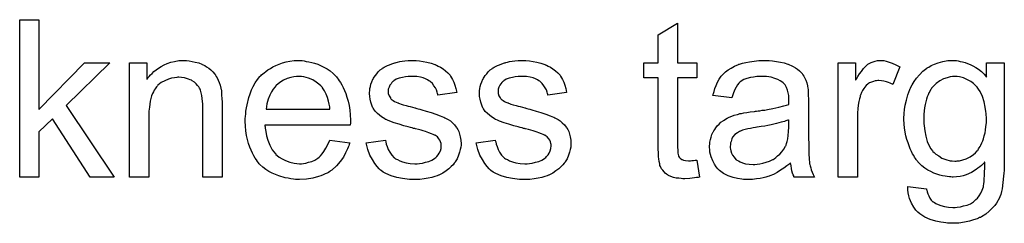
# Model space of a CAD drawing. Extents: x -1.6 to 9, y -2.8 to 5.2.
# Tile 194 of 197: x 7.535 to 8.037, y 3.584 to 3.688. Entities that reach past the tile are written whole.
import ezdxf

# ---------------------------------------------------------------- set-up
doc = ezdxf.new("R2010")
doc.units = 0
doc.layers.add('dfn6-15-57-c_document', color=1, linetype='CONTINUOUS')

msp = doc.modelspace()

# ---------------------------------------------------------------- linework, layer by layer
at = {"layer": 'dfn6-15-57-c_document', "color": 1}
for points in [[(7.545193, 3.642336), (7.568449, 3.666055), (7.581292, 3.666055), (7.558962, 3.644419), (7.58349, 3.607974), (7.571342, 3.607974), (7.55202, 3.637593), (7.545193, 3.630998), (7.545193, 3.607974), (7.535359, 3.607974), (7.535359, 3.688038), (7.545193, 3.688038), (7.545193, 3.642336)], [(7.870426, 3.666055), (7.880376, 3.666055), (7.880376, 3.658419), (7.870426, 3.658419), (7.870426, 3.624287), (7.870426, 3.624056), (7.870426, 3.623593), (7.870426, 3.622899), (7.870542, 3.622089), (7.870657, 3.620238), (7.870773, 3.619428), (7.870889, 3.618849), (7.871005, 3.618618), (7.871352, 3.618155), (7.871814, 3.617577), (7.872624, 3.616998), (7.872856, 3.616883), (7.873434, 3.616651), (7.874475, 3.61642), (7.87598, 3.616304), (7.877137, 3.616304), (7.877715, 3.61642), (7.878525, 3.61642), (7.879451, 3.616535), (7.880376, 3.616651), (7.881649, 3.607974), (7.881417, 3.607974), (7.880955, 3.607858), (7.880145, 3.607742), (7.879104, 3.607627), (7.877947, 3.607395), (7.876674, 3.60728), (7.874128, 3.607164), (7.873203, 3.607164), (7.872277, 3.60728), (7.87112, 3.607395), (7.869732, 3.607511), (7.868343, 3.607858), (7.867071, 3.608205), (7.865798, 3.608784), (7.865682, 3.608899), (7.865335, 3.609131), (7.864872, 3.609478), (7.864178, 3.610056), (7.8636, 3.610635), (7.862905, 3.611445), (7.862211, 3.612255), (7.861748, 3.613296), (7.861748, 3.613412), (7.861517, 3.613874), (7.861401, 3.614684), (7.86117, 3.615841), (7.860939, 3.617345), (7.860823, 3.618271), (7.860823, 3.619312), (7.860707, 3.620585), (7.860592, 3.621858), (7.860592, 3.623246), (7.860592, 3.624866), (7.860592, 3.658419), (7.853302, 3.658419), (7.853302, 3.666055), (7.860592, 3.666055), (7.860592, 3.680402), (7.870426, 3.686303), (7.870426, 3.666055)], [(7.620398, 3.667212), (7.621671, 3.667096), (7.623175, 3.666865), (7.624795, 3.666518), (7.62653, 3.666055), (7.62815, 3.665361), (7.628382, 3.665245), (7.628844, 3.665014), (7.629654, 3.664667), (7.63058, 3.664088), (7.631737, 3.663394), (7.632778, 3.662468), (7.633819, 3.661543), (7.634745, 3.660386), (7.634861, 3.66027), (7.635092, 3.659807), (7.635439, 3.659229), (7.636018, 3.658419), (7.636481, 3.657262), (7.636943, 3.656105), (7.637522, 3.654716), (7.637869, 3.653212), (7.637869, 3.653097), (7.637985, 3.652634), (7.6381, 3.65194), (7.638216, 3.651014), (7.638216, 3.649626), (7.638332, 3.648006), (7.638448, 3.646039), (7.638448, 3.643609), (7.638448, 3.607974), (7.628613, 3.607974), (7.628613, 3.643146), (7.628613, 3.643262), (7.628613, 3.643378), (7.628613, 3.644188), (7.628613, 3.645229), (7.628497, 3.646502), (7.628382, 3.648006), (7.62815, 3.64951), (7.627803, 3.650898), (7.627456, 3.652171), (7.627456, 3.652287), (7.627225, 3.652634), (7.626877, 3.653212), (7.62653, 3.653907), (7.625952, 3.654601), (7.625258, 3.655411), (7.624332, 3.65622), (7.623291, 3.656915), (7.623175, 3.65703), (7.622828, 3.657262), (7.622134, 3.657493), (7.621324, 3.65784), (7.620398, 3.658187), (7.619241, 3.658535), (7.617853, 3.65865), (7.616465, 3.658766), (7.615886, 3.658766), (7.615423, 3.65865), (7.614266, 3.658535), (7.612762, 3.658303), (7.611142, 3.657725), (7.609291, 3.65703), (7.60744, 3.656105), (7.605704, 3.654716), (7.605473, 3.654485), (7.60501, 3.653907), (7.604663, 3.653444), (7.604316, 3.652865), (7.603853, 3.652171), (7.603506, 3.651361), (7.603043, 3.650436), (7.602581, 3.649278), (7.602233, 3.648006), (7.601886, 3.646617), (7.601655, 3.645113), (7.601423, 3.643494), (7.601192, 3.641527), (7.601192, 3.63956), (7.601192, 3.607974), (7.591358, 3.607974), (7.591358, 3.666055), (7.600151, 3.666055), (7.600151, 3.657725), (7.600266, 3.65784), (7.600498, 3.658187), (7.600845, 3.65865), (7.601308, 3.659229), (7.602002, 3.659923), (7.602812, 3.660733), (7.603738, 3.661658), (7.604895, 3.662584), (7.606051, 3.663394), (7.60744, 3.66432), (7.608944, 3.665129), (7.610564, 3.665824), (7.612415, 3.666402), (7.614266, 3.666865), (7.616349, 3.667212), (7.618547, 3.667328), (7.619473, 3.667328), (7.620398, 3.667212)], [(7.67929, 3.667212), (7.680215, 3.667096), (7.681372, 3.666865), (7.682645, 3.666633), (7.684149, 3.666286), (7.685537, 3.665939), (7.687157, 3.665361), (7.688661, 3.664782), (7.690281, 3.663972), (7.691901, 3.663047), (7.693521, 3.662006), (7.695025, 3.660733), (7.696413, 3.659344), (7.696529, 3.659229), (7.69676, 3.658997), (7.697107, 3.658535), (7.69757, 3.65784), (7.698149, 3.65703), (7.698727, 3.656105), (7.699421, 3.654948), (7.700116, 3.653559), (7.70081, 3.652055), (7.701504, 3.650436), (7.702083, 3.648584), (7.702661, 3.646617), (7.703124, 3.644419), (7.703471, 3.642105), (7.703702, 3.639675), (7.703818, 3.637014), (7.703818, 3.636899), (7.703818, 3.636436), (7.703818, 3.635626), (7.703702, 3.634469), (7.660315, 3.634469), (7.660315, 3.634353), (7.660315, 3.634006), (7.660431, 3.633543), (7.660431, 3.632849), (7.660546, 3.632039), (7.660778, 3.631114), (7.661125, 3.629031), (7.661819, 3.626717), (7.662744, 3.624172), (7.664017, 3.621858), (7.665637, 3.619775), (7.665753, 3.619775), (7.665868, 3.619544), (7.666563, 3.618965), (7.667604, 3.618155), (7.668992, 3.617345), (7.670843, 3.61642), (7.672926, 3.61561), (7.67524, 3.615031), (7.676513, 3.614916), (7.677901, 3.6148), (7.678827, 3.6148), (7.679868, 3.614916), (7.681141, 3.615147), (7.682529, 3.615494), (7.684149, 3.615957), (7.685653, 3.616651), (7.687157, 3.617577), (7.687273, 3.617692), (7.687851, 3.618155), (7.688546, 3.618849), (7.689355, 3.619775), (7.690281, 3.621048), (7.691322, 3.622668), (7.692364, 3.624519), (7.693289, 3.626717), (7.703471, 3.625444), (7.703471, 3.625329), (7.703355, 3.625097), (7.703239, 3.624634), (7.703008, 3.62394), (7.702661, 3.623246), (7.702314, 3.62232), (7.701388, 3.620354), (7.700231, 3.618155), (7.698611, 3.615841), (7.69676, 3.613643), (7.694446, 3.61156), (7.694331, 3.61156), (7.694099, 3.611329), (7.693752, 3.611097), (7.693289, 3.61075), (7.692595, 3.610403), (7.691901, 3.610056), (7.690975, 3.609593), (7.689934, 3.609131), (7.688777, 3.608668), (7.68762, 3.608205), (7.684727, 3.607511), (7.681488, 3.606932), (7.677901, 3.606701), (7.676628, 3.606701), (7.675819, 3.606817), (7.674777, 3.606932), (7.673505, 3.607164), (7.672116, 3.607395), (7.670612, 3.607626), (7.667373, 3.608552), (7.665637, 3.609246), (7.664017, 3.609941), (7.662282, 3.610866), (7.660662, 3.611907), (7.659158, 3.613064), (7.657654, 3.614453), (7.657538, 3.614568), (7.657307, 3.6148), (7.656959, 3.615263), (7.656497, 3.615957), (7.655918, 3.616767), (7.65534, 3.617692), (7.654645, 3.618849), (7.653951, 3.620122), (7.653257, 3.621626), (7.652563, 3.623246), (7.651984, 3.625097), (7.651406, 3.627064), (7.650943, 3.629147), (7.650596, 3.631461), (7.650365, 3.63389), (7.650249, 3.636436), (7.650249, 3.636552), (7.650249, 3.63713), (7.650249, 3.637824), (7.650365, 3.638865), (7.65048, 3.640138), (7.650596, 3.641527), (7.650827, 3.643146), (7.651175, 3.644766), (7.6521, 3.648469), (7.652679, 3.65032), (7.653373, 3.652287), (7.654298, 3.654138), (7.65534, 3.655873), (7.656497, 3.657609), (7.657769, 3.659229), (7.657885, 3.659344), (7.658117, 3.659576), (7.658579, 3.659923), (7.659158, 3.660501), (7.659852, 3.66108), (7.660778, 3.661774), (7.661819, 3.662584), (7.663092, 3.663278), (7.664364, 3.664088), (7.665868, 3.664782), (7.667488, 3.665477), (7.669224, 3.666055), (7.671075, 3.666633), (7.673042, 3.666981), (7.675124, 3.667212), (7.677323, 3.667328), (7.67848, 3.667328), (7.67929, 3.667212)], [(7.737255, 3.667212), (7.738991, 3.667096), (7.740842, 3.666865), (7.742809, 3.666402), (7.744891, 3.665939), (7.746858, 3.665245), (7.746974, 3.665245), (7.74709, 3.665129), (7.747668, 3.664898), (7.748594, 3.664435), (7.749751, 3.663857), (7.751024, 3.663047), (7.752296, 3.662121), (7.753453, 3.66108), (7.754495, 3.659923), (7.75461, 3.659807), (7.754842, 3.659344), (7.755305, 3.658535), (7.755883, 3.657609), (7.756462, 3.656221), (7.75704, 3.654716), (7.757503, 3.652981), (7.757966, 3.651014), (7.748363, 3.649741), (7.748363, 3.649973), (7.748247, 3.650436), (7.748015, 3.651245), (7.747668, 3.652287), (7.74709, 3.653328), (7.746396, 3.654485), (7.745586, 3.655642), (7.744429, 3.656683), (7.744313, 3.656799), (7.74385, 3.65703), (7.743156, 3.657493), (7.742115, 3.657956), (7.740958, 3.658419), (7.739454, 3.658882), (7.737602, 3.659113), (7.735636, 3.659229), (7.734479, 3.659229), (7.733322, 3.659113), (7.731817, 3.658997), (7.730313, 3.65865), (7.728694, 3.658303), (7.727189, 3.657725), (7.725917, 3.656915), (7.725801, 3.656799), (7.725454, 3.656568), (7.724991, 3.656105), (7.724528, 3.655411), (7.72395, 3.654716), (7.723487, 3.653791), (7.72314, 3.652749), (7.723024, 3.651708), (7.723024, 3.651593), (7.723024, 3.651361), (7.72314, 3.651014), (7.72314, 3.650551), (7.723487, 3.649394), (7.724181, 3.648237), (7.724297, 3.648122), (7.724413, 3.648006), (7.724644, 3.647659), (7.725107, 3.647312), (7.72557, 3.646965), (7.726264, 3.646502), (7.727074, 3.646155), (7.727999, 3.645692), (7.728115, 3.645692), (7.728346, 3.645576), (7.728809, 3.64546), (7.729619, 3.645113), (7.730776, 3.644766), (7.73228, 3.644419), (7.733206, 3.644072), (7.734247, 3.643841), (7.735404, 3.643494), (7.736677, 3.643146), (7.736792, 3.643146), (7.73714, 3.643031), (7.737718, 3.642915), (7.738412, 3.642684), (7.739222, 3.642452), (7.740264, 3.642221), (7.742462, 3.641527), (7.744891, 3.640832), (7.747321, 3.640023), (7.74952, 3.639213), (7.750445, 3.638865), (7.751255, 3.638518), (7.751486, 3.638403), (7.751949, 3.638171), (7.752643, 3.637824), (7.753685, 3.637246), (7.754726, 3.636552), (7.755767, 3.635626), (7.756809, 3.634585), (7.757734, 3.633428), (7.75785, 3.633312), (7.758081, 3.632849), (7.758544, 3.632155), (7.759007, 3.631114), (7.759354, 3.629841), (7.759817, 3.628453), (7.760048, 3.626833), (7.760164, 3.624982), (7.760164, 3.62475), (7.760164, 3.624172), (7.760048, 3.623246), (7.759817, 3.621973), (7.75947, 3.620585), (7.758891, 3.619081), (7.758197, 3.617345), (7.757271, 3.615726), (7.757156, 3.615494), (7.756693, 3.615031), (7.756114, 3.614222), (7.755189, 3.613296), (7.753916, 3.612255), (7.752528, 3.611097), (7.750908, 3.610056), (7.748941, 3.609015), (7.748825, 3.609015), (7.74871, 3.608899), (7.748015, 3.608668), (7.746858, 3.608321), (7.745354, 3.607858), (7.743503, 3.607395), (7.741421, 3.607048), (7.739222, 3.606817), (7.736677, 3.606701), (7.735636, 3.606701), (7.734826, 3.606817), (7.7339, 3.606817), (7.732743, 3.606932), (7.731586, 3.607048), (7.730313, 3.607279), (7.727537, 3.607858), (7.724644, 3.608668), (7.721867, 3.609825), (7.720595, 3.610519), (7.719438, 3.611329), (7.719322, 3.611445), (7.719206, 3.61156), (7.718512, 3.612255), (7.717471, 3.613296), (7.716314, 3.614916), (7.715041, 3.616883), (7.713768, 3.619197), (7.712727, 3.622089), (7.711917, 3.625329), (7.721636, 3.626833), (7.721636, 3.626717), (7.721636, 3.626601), (7.721867, 3.625907), (7.722099, 3.62475), (7.722561, 3.623477), (7.72314, 3.622089), (7.723834, 3.620585), (7.724875, 3.619081), (7.726148, 3.617808), (7.72638, 3.617692), (7.726842, 3.617345), (7.727768, 3.616883), (7.728925, 3.616304), (7.730429, 3.615726), (7.732164, 3.615263), (7.734247, 3.614916), (7.736677, 3.6148), (7.737834, 3.6148), (7.738991, 3.614916), (7.740495, 3.615147), (7.742115, 3.615494), (7.74385, 3.615957), (7.745354, 3.616535), (7.746743, 3.617461), (7.746858, 3.617577), (7.747321, 3.617924), (7.747784, 3.618502), (7.748478, 3.619312), (7.749057, 3.620238), (7.749635, 3.621395), (7.749982, 3.622552), (7.750098, 3.62394), (7.750098, 3.624056), (7.750098, 3.624519), (7.749982, 3.625097), (7.749751, 3.625907), (7.749404, 3.626717), (7.748825, 3.627527), (7.748131, 3.628452), (7.74709, 3.629147), (7.746974, 3.629262), (7.746627, 3.629378), (7.746048, 3.629725), (7.745123, 3.630072), (7.743734, 3.630535), (7.742925, 3.630882), (7.741999, 3.631114), (7.740958, 3.631461), (7.739801, 3.631808), (7.738528, 3.632155), (7.737024, 3.632502), (7.736908, 3.632502), (7.736561, 3.632618), (7.735983, 3.632733), (7.735288, 3.632965), (7.734363, 3.633196), (7.733322, 3.633543), (7.731123, 3.634122), (7.728578, 3.634932), (7.726148, 3.635626), (7.723834, 3.636436), (7.722793, 3.636899), (7.721983, 3.637246), (7.721752, 3.637361), (7.721289, 3.637593), (7.720595, 3.638056), (7.719669, 3.638634), (7.718628, 3.639444), (7.717586, 3.64037), (7.716545, 3.641411), (7.715619, 3.642684), (7.715504, 3.642799), (7.715272, 3.643262), (7.714925, 3.644072), (7.714578, 3.644998), (7.714231, 3.646155), (7.713884, 3.647543), (7.713653, 3.648931), (7.713537, 3.650551), (7.713537, 3.650783), (7.713537, 3.651245), (7.713653, 3.65194), (7.713768, 3.652981), (7.714, 3.654022), (7.714231, 3.655295), (7.714694, 3.656452), (7.715272, 3.657725), (7.715388, 3.65784), (7.715619, 3.658303), (7.715967, 3.658882), (7.716545, 3.659691), (7.717239, 3.660501), (7.718049, 3.661543), (7.718975, 3.662468), (7.720132, 3.663278), (7.720247, 3.663394), (7.720595, 3.66351), (7.721057, 3.663857), (7.721752, 3.664204), (7.722677, 3.664667), (7.723718, 3.665129), (7.724991, 3.665592), (7.72638, 3.666055), (7.726611, 3.666171), (7.727074, 3.666286), (7.727884, 3.666518), (7.728925, 3.666749), (7.730198, 3.666981), (7.731586, 3.667096), (7.733206, 3.667328), (7.735983, 3.667328), (7.737255, 3.667212)], [(7.793254, 3.667212), (7.79499, 3.667096), (7.796841, 3.666865), (7.798808, 3.666402), (7.80089, 3.665939), (7.802857, 3.665245), (7.802973, 3.665245), (7.803089, 3.66513), (7.803667, 3.664898), (7.804593, 3.664435), (7.80575, 3.663857), (7.807022, 3.663047), (7.808295, 3.662121), (7.809452, 3.66108), (7.810493, 3.659923), (7.810609, 3.659807), (7.810841, 3.659345), (7.811303, 3.658535), (7.811882, 3.657609), (7.81246, 3.656221), (7.813039, 3.654716), (7.813502, 3.652981), (7.813964, 3.651014), (7.804361, 3.649741), (7.804361, 3.649973), (7.804246, 3.650436), (7.804014, 3.651245), (7.803667, 3.652287), (7.803089, 3.653328), (7.802394, 3.654485), (7.801584, 3.655642), (7.800427, 3.656683), (7.800312, 3.656799), (7.799849, 3.65703), (7.799155, 3.657493), (7.798114, 3.657956), (7.796957, 3.658419), (7.795452, 3.658882), (7.793601, 3.659113), (7.791634, 3.659229), (7.790477, 3.659229), (7.78932, 3.659113), (7.787816, 3.658997), (7.786312, 3.65865), (7.784692, 3.658303), (7.783188, 3.657725), (7.781916, 3.656915), (7.7818, 3.656799), (7.781453, 3.656568), (7.78099, 3.656105), (7.780527, 3.655411), (7.779949, 3.654716), (7.779486, 3.653791), (7.779139, 3.65275), (7.779023, 3.651708), (7.779023, 3.651593), (7.779023, 3.651361), (7.779139, 3.651014), (7.779139, 3.650551), (7.779486, 3.649394), (7.78018, 3.648237), (7.780296, 3.648122), (7.780411, 3.648006), (7.780643, 3.647659), (7.781106, 3.647312), (7.781568, 3.646965), (7.782263, 3.646502), (7.783073, 3.646155), (7.783998, 3.645692), (7.784114, 3.645692), (7.784345, 3.645576), (7.784808, 3.645461), (7.785618, 3.645113), (7.786775, 3.644766), (7.788279, 3.644419), (7.789205, 3.644072), (7.790246, 3.643841), (7.791403, 3.643494), (7.792676, 3.643146), (7.792791, 3.643146), (7.793138, 3.643031), (7.793717, 3.642915), (7.794411, 3.642684), (7.795221, 3.642452), (7.796262, 3.642221), (7.798461, 3.641527), (7.80089, 3.640832), (7.80332, 3.640023), (7.805518, 3.639213), (7.806444, 3.638866), (7.807254, 3.638519), (7.807485, 3.638403), (7.807948, 3.638171), (7.808642, 3.637824), (7.809684, 3.637246), (7.810725, 3.636552), (7.811766, 3.635626), (7.812807, 3.634585), (7.813733, 3.633428), (7.813849, 3.633312), (7.81408, 3.632849), (7.814543, 3.632155), (7.815006, 3.631114), (7.815353, 3.629841), (7.815816, 3.628453), (7.816047, 3.626833), (7.816163, 3.624982), (7.816163, 3.62475), (7.816163, 3.624172), (7.816047, 3.623246), (7.815816, 3.621973), (7.815468, 3.620585), (7.81489, 3.619081), (7.814196, 3.617345), (7.81327, 3.615726), (7.813154, 3.615494), (7.812692, 3.615031), (7.812113, 3.614222), (7.811188, 3.613296), (7.809915, 3.612255), (7.808526, 3.611098), (7.806907, 3.610056), (7.80494, 3.609015), (7.804824, 3.609015), (7.804708, 3.608899), (7.804014, 3.608668), (7.802857, 3.608321), (7.801353, 3.607858), (7.799502, 3.607395), (7.797419, 3.607048), (7.795221, 3.606817), (7.792676, 3.606701), (7.791634, 3.606701), (7.790824, 3.606817), (7.789899, 3.606817), (7.788742, 3.606932), (7.787585, 3.607048), (7.786312, 3.60728), (7.783535, 3.607858), (7.780643, 3.608668), (7.777866, 3.609825), (7.776593, 3.610519), (7.775436, 3.611329), (7.775321, 3.611445), (7.775205, 3.61156), (7.774511, 3.612255), (7.773469, 3.613296), (7.772312, 3.614916), (7.77104, 3.616883), (7.769767, 3.619197), (7.768726, 3.622089), (7.767916, 3.625329), (7.777635, 3.626833), (7.777635, 3.626717), (7.777635, 3.626601), (7.777866, 3.625907), (7.778097, 3.62475), (7.77856, 3.623477), (7.779139, 3.622089), (7.779833, 3.620585), (7.780874, 3.619081), (7.782147, 3.617808), (7.782378, 3.617693), (7.782841, 3.617345), (7.783767, 3.616883), (7.784924, 3.616304), (7.786428, 3.615726), (7.788163, 3.615263), (7.790246, 3.614916), (7.792676, 3.6148), (7.793833, 3.6148), (7.79499, 3.614916), (7.796494, 3.615147), (7.798114, 3.615494), (7.799849, 3.615957), (7.801353, 3.616535), (7.802742, 3.617461), (7.802857, 3.617577), (7.80332, 3.617924), (7.803783, 3.618502), (7.804477, 3.619312), (7.805056, 3.620238), (7.805634, 3.621395), (7.805981, 3.622552), (7.806097, 3.62394), (7.806097, 3.624056), (7.806097, 3.624519), (7.805981, 3.625097), (7.80575, 3.625907), (7.805403, 3.626717), (7.804824, 3.627527), (7.80413, 3.628453), (7.803089, 3.629147), (7.802973, 3.629262), (7.802626, 3.629378), (7.802047, 3.629725), (7.801122, 3.630072), (7.799733, 3.630535), (7.798923, 3.630882), (7.797998, 3.631114), (7.796957, 3.631461), (7.7958, 3.631808), (7.794527, 3.632155), (7.793023, 3.632502), (7.792907, 3.632502), (7.79256, 3.632618), (7.791981, 3.632733), (7.791287, 3.632965), (7.790362, 3.633196), (7.78932, 3.633543), (7.787122, 3.634122), (7.784577, 3.634932), (7.782147, 3.635626), (7.779833, 3.636436), (7.778792, 3.636899), (7.777982, 3.637246), (7.77775, 3.637361), (7.777288, 3.637593), (7.776593, 3.638056), (7.775668, 3.638634), (7.774626, 3.639444), (7.773585, 3.64037), (7.772544, 3.641411), (7.771618, 3.642684), (7.771502, 3.642799), (7.771271, 3.643262), (7.770924, 3.644072), (7.770577, 3.644998), (7.77023, 3.646155), (7.769883, 3.647543), (7.769651, 3.648932), (7.769536, 3.650551), (7.769536, 3.650783), (7.769536, 3.651245), (7.769651, 3.65194), (7.769767, 3.652981), (7.769998, 3.654022), (7.77023, 3.655295), (7.770693, 3.656452), (7.771271, 3.657725), (7.771387, 3.65784), (7.771618, 3.658303), (7.771965, 3.658882), (7.772544, 3.659692), (7.773238, 3.660501), (7.774048, 3.661543), (7.774974, 3.662468), (7.776131, 3.663278), (7.776246, 3.663394), (7.776593, 3.66351), (7.777056, 3.663857), (7.77775, 3.664204), (7.778676, 3.664667), (7.779717, 3.66513), (7.78099, 3.665592), (7.782378, 3.666055), (7.78261, 3.666171), (7.783073, 3.666287), (7.783882, 3.666518), (7.784924, 3.666749), (7.786196, 3.666981), (7.787585, 3.667096), (7.789205, 3.667328), (7.791981, 3.667328), (7.793254, 3.667212)], [(7.917169, 3.667212), (7.918904, 3.667096), (7.920871, 3.666865), (7.922838, 3.666518), (7.924805, 3.666055), (7.926656, 3.665477), (7.926888, 3.665361), (7.927466, 3.66513), (7.928276, 3.664782), (7.929317, 3.66432), (7.930474, 3.663625), (7.931631, 3.662931), (7.932673, 3.662006), (7.933598, 3.66108), (7.933714, 3.660964), (7.933945, 3.660617), (7.934292, 3.660039), (7.934755, 3.659345), (7.935334, 3.658303), (7.935797, 3.657262), (7.936259, 3.655989), (7.936606, 3.654485), (7.936606, 3.654369), (7.936722, 3.654022), (7.936838, 3.653328), (7.936953, 3.652403), (7.936953, 3.65113), (7.937069, 3.649626), (7.937185, 3.647659), (7.937185, 3.645461), (7.937185, 3.632271), (7.937185, 3.632155), (7.937185, 3.631692), (7.937185, 3.630998), (7.937185, 3.630072), (7.937185, 3.629031), (7.937185, 3.627758), (7.937301, 3.624982), (7.937301, 3.622089), (7.937416, 3.619197), (7.937532, 3.617924), (7.937532, 3.616767), (7.937648, 3.615726), (7.937763, 3.614916), (7.937763, 3.6148), (7.937879, 3.614337), (7.937995, 3.613643), (7.938342, 3.612717), (7.938573, 3.611676), (7.939036, 3.610519), (7.939615, 3.609246), (7.940193, 3.607974), (7.929896, 3.607974), (7.92978, 3.608089), (7.929664, 3.608552), (7.929433, 3.609131), (7.929086, 3.610056), (7.928739, 3.611098), (7.928507, 3.61237), (7.928276, 3.613759), (7.928045, 3.615263), (7.927929, 3.615263), (7.927813, 3.615031), (7.927119, 3.614453), (7.926078, 3.613643), (7.924689, 3.612602), (7.922954, 3.61156), (7.921218, 3.610403), (7.919367, 3.609362), (7.9174, 3.608552), (7.917169, 3.608436), (7.916475, 3.608321), (7.915433, 3.607974), (7.914161, 3.607627), (7.912541, 3.60728), (7.91069, 3.607048), (7.908607, 3.606817), (7.906524, 3.606701), (7.905599, 3.606701), (7.904905, 3.606817), (7.904095, 3.606817), (7.903169, 3.606932), (7.901087, 3.60728), (7.898773, 3.607858), (7.896227, 3.608668), (7.893913, 3.609825), (7.891831, 3.611329), (7.891599, 3.61156), (7.891021, 3.612139), (7.890211, 3.61318), (7.889285, 3.614569), (7.888359, 3.616304), (7.88755, 3.618271), (7.886971, 3.620701), (7.886855, 3.621858), (7.88674, 3.623246), (7.88674, 3.623477), (7.88674, 3.62394), (7.886855, 3.62475), (7.886971, 3.625791), (7.887203, 3.627064), (7.88755, 3.628337), (7.888012, 3.629725), (7.888591, 3.630998), (7.888707, 3.631114), (7.888938, 3.631577), (7.889401, 3.632271), (7.889979, 3.633081), (7.890673, 3.634006), (7.891599, 3.634932), (7.892525, 3.635857), (7.893682, 3.636667), (7.893797, 3.636783), (7.89426, 3.637014), (7.894839, 3.637477), (7.895764, 3.63794), (7.896806, 3.638403), (7.898078, 3.638981), (7.899351, 3.639444), (7.900855, 3.639907), (7.900971, 3.639907), (7.901434, 3.640023), (7.902128, 3.640254), (7.903053, 3.64037), (7.90421, 3.640601), (7.905715, 3.640832), (7.90745, 3.64118), (7.909533, 3.641411), (7.909648, 3.641411), (7.910111, 3.641527), (7.91069, 3.641527), (7.911499, 3.641642), (7.912425, 3.641758), (7.913582, 3.64199), (7.914855, 3.642105), (7.916243, 3.642337), (7.91902, 3.642915), (7.922028, 3.643494), (7.924689, 3.644188), (7.925962, 3.644535), (7.927119, 3.644882), (7.927119, 3.644998), (7.927119, 3.645229), (7.927235, 3.645923), (7.927235, 3.646733), (7.927235, 3.647196), (7.927235, 3.647427), (7.927235, 3.647543), (7.927235, 3.647659), (7.927235, 3.648353), (7.927119, 3.64951), (7.926888, 3.650783), (7.926541, 3.652171), (7.925962, 3.653559), (7.925268, 3.654832), (7.924342, 3.655874), (7.924226, 3.655989), (7.923648, 3.656452), (7.922722, 3.656915), (7.921565, 3.657609), (7.919946, 3.658188), (7.918094, 3.658766), (7.91578, 3.659113), (7.913119, 3.659229), (7.911962, 3.659229), (7.910805, 3.659113), (7.909185, 3.658882), (7.907566, 3.65865), (7.90583, 3.658188), (7.90421, 3.657609), (7.902822, 3.656799), (7.902706, 3.656683), (7.902243, 3.656336), (7.901665, 3.655758), (7.900971, 3.654832), (7.900277, 3.653675), (7.899467, 3.652171), (7.898773, 3.65032), (7.898078, 3.648237), (7.888475, 3.64951), (7.888475, 3.649626), (7.888591, 3.649741), (7.888591, 3.650088), (7.888707, 3.650551), (7.889054, 3.651593), (7.889516, 3.653097), (7.890095, 3.654601), (7.890789, 3.656221), (7.891715, 3.65784), (7.892756, 3.659345), (7.892872, 3.65946), (7.893335, 3.659923), (7.894029, 3.660617), (7.894954, 3.661543), (7.896227, 3.662468), (7.897731, 3.663394), (7.899467, 3.664435), (7.901434, 3.665245), (7.901549, 3.665245), (7.901665, 3.665361), (7.902012, 3.665477), (7.902475, 3.665592), (7.903632, 3.665939), (7.905252, 3.666287), (7.907103, 3.666634), (7.909417, 3.666981), (7.911847, 3.667212), (7.914623, 3.667328), (7.915896, 3.667328), (7.917169, 3.667212)], [(7.975482, 3.667212), (7.976754, 3.666981), (7.978258, 3.666518), (7.979878, 3.665939), (7.981729, 3.66513), (7.983696, 3.664088), (7.98011, 3.655064), (7.979994, 3.655179), (7.979531, 3.655411), (7.978837, 3.655758), (7.977911, 3.656105), (7.97687, 3.656452), (7.975597, 3.656799), (7.974325, 3.65703), (7.973052, 3.657146), (7.972473, 3.657146), (7.971895, 3.65703), (7.971085, 3.656915), (7.970275, 3.656683), (7.969234, 3.656336), (7.968193, 3.655874), (7.967267, 3.655179), (7.967151, 3.655064), (7.966804, 3.654832), (7.966457, 3.654369), (7.965878, 3.653791), (7.9653, 3.652981), (7.964721, 3.652055), (7.964143, 3.651014), (7.96368, 3.649741), (7.963565, 3.64951), (7.963449, 3.648816), (7.963217, 3.647774), (7.96287, 3.646386), (7.962523, 3.644651), (7.962292, 3.642684), (7.962176, 3.640601), (7.96206, 3.638287), (7.96206, 3.607974), (7.952226, 3.607974), (7.952226, 3.666055), (7.961135, 3.666055), (7.961135, 3.657262), (7.961251, 3.657378), (7.961713, 3.658188), (7.962292, 3.659229), (7.963217, 3.660501), (7.964143, 3.661774), (7.965184, 3.663163), (7.966226, 3.66432), (7.967267, 3.665245), (7.967383, 3.665361), (7.96773, 3.665592), (7.968424, 3.665939), (7.969118, 3.666287), (7.970044, 3.666634), (7.971201, 3.666981), (7.972358, 3.667212), (7.97363, 3.667328), (7.97444, 3.667328), (7.975482, 3.667212)], [(8.012621, 3.667212), (8.013431, 3.667096), (8.014472, 3.666865), (8.01563, 3.666634), (8.016902, 3.666287), (8.018175, 3.665824), (8.019563, 3.665245), (8.020952, 3.664551), (8.022456, 3.663741), (8.023844, 3.662816), (8.025233, 3.661659), (8.026621, 3.660386), (8.027894, 3.658882), (8.027894, 3.666055), (8.036918, 3.666055), (8.036918, 3.615841), (8.036918, 3.615726), (8.036918, 3.615263), (8.036918, 3.614569), (8.036918, 3.613643), (8.036803, 3.612602), (8.036803, 3.611329), (8.036687, 3.609941), (8.036571, 3.608436), (8.036224, 3.605313), (8.035761, 3.602073), (8.035414, 3.600569), (8.035067, 3.59918), (8.034604, 3.597908), (8.034141, 3.596751), (8.034141, 3.596635), (8.034026, 3.596519), (8.033563, 3.595825), (8.032984, 3.594784), (8.032059, 3.593511), (8.030786, 3.592123), (8.029282, 3.590619), (8.027431, 3.589115), (8.025348, 3.587842), (8.025233, 3.587842), (8.025117, 3.587726), (8.02477, 3.587495), (8.024307, 3.587379), (8.023729, 3.587032), (8.023034, 3.586801), (8.021299, 3.586222), (8.019216, 3.585528), (8.016671, 3.585065), (8.013778, 3.584602), (8.010654, 3.584487), (8.009613, 3.584487), (8.008919, 3.584602), (8.007993, 3.584602), (8.007068, 3.584718), (8.005911, 3.584834), (8.004638, 3.585065), (8.001977, 3.585644), (7.9992, 3.586454), (7.996423, 3.58761), (7.993878, 3.58923), (7.993762, 3.589346), (7.993646, 3.589462), (7.992837, 3.590156), (7.991911, 3.591197), (7.990754, 3.592701), (7.989597, 3.594668), (7.988556, 3.597098), (7.988209, 3.598486), (7.987977, 3.59999), (7.987746, 3.601494), (7.987746, 3.60323), (7.997349, 3.601957), (7.997349, 3.601726), (7.997465, 3.601263), (7.997696, 3.600453), (7.997927, 3.599412), (7.99839, 3.598371), (7.998969, 3.597329), (7.999663, 3.596288), (8.000588, 3.595478), (8.00082, 3.595362), (8.001283, 3.595015), (8.002093, 3.594552), (8.00325, 3.59409), (8.004638, 3.593511), (8.006373, 3.593048), (8.008456, 3.592701), (8.010654, 3.592586), (8.011811, 3.592586), (8.012968, 3.592701), (8.014588, 3.592933), (8.016208, 3.59328), (8.017944, 3.593743), (8.019679, 3.594437), (8.021183, 3.595362), (8.021299, 3.595478), (8.021762, 3.595825), (8.022456, 3.596519), (8.023266, 3.597329), (8.024076, 3.598486), (8.024886, 3.599759), (8.025695, 3.601263), (8.026274, 3.602999), (8.026274, 3.603114), (8.02639, 3.603577), (8.026505, 3.604503), (8.026621, 3.60566), (8.026737, 3.60647), (8.026737, 3.607395), (8.026852, 3.608436), (8.026852, 3.609593), (8.026852, 3.610866), (8.026968, 3.61237), (8.026968, 3.613874), (8.026968, 3.61561), (8.026852, 3.615494), (8.026621, 3.615263), (8.026274, 3.614916), (8.025811, 3.614453), (8.025233, 3.613874), (8.024423, 3.61318), (8.023497, 3.612486), (8.022572, 3.611792), (8.020142, 3.610403), (8.017481, 3.609131), (8.015977, 3.608668), (8.014357, 3.608321), (8.012621, 3.608089), (8.010886, 3.607974), (8.010307, 3.607974), (8.009729, 3.608089), (8.008919, 3.608089), (8.007878, 3.608205), (8.006721, 3.608436), (8.005448, 3.608668), (8.00406, 3.609015), (8.002555, 3.609478), (8.001051, 3.610056), (7.999547, 3.610751), (7.997927, 3.61156), (7.996423, 3.612602), (7.994919, 3.613759), (7.993531, 3.615031), (7.992258, 3.616535), (7.992142, 3.616651), (7.992027, 3.616883), (7.99168, 3.617461), (7.991217, 3.61804), (7.990754, 3.618965), (7.990176, 3.619891), (7.989597, 3.621048), (7.989019, 3.622436), (7.98844, 3.623825), (7.987861, 3.625444), (7.987283, 3.627064), (7.98682, 3.628915), (7.98601, 3.632849), (7.985895, 3.635048), (7.985779, 3.637246), (7.985779, 3.637361), (7.985779, 3.637593), (7.985779, 3.638056), (7.985779, 3.638634), (7.985895, 3.639444), (7.985895, 3.640254), (7.986126, 3.642337), (7.986473, 3.644651), (7.987052, 3.647196), (7.987746, 3.649857), (7.988787, 3.652518), (7.988787, 3.652634), (7.988903, 3.652865), (7.989134, 3.653212), (7.989366, 3.653675), (7.99006, 3.654948), (7.990985, 3.656568), (7.992258, 3.658303), (7.993762, 3.660039), (7.995498, 3.66189), (7.997465, 3.663394), (7.99758, 3.663394), (7.997696, 3.66351), (7.998043, 3.663741), (7.998506, 3.663972), (7.999663, 3.664667), (8.001283, 3.665361), (8.00325, 3.666055), (8.005564, 3.666749), (8.008109, 3.667212), (8.010886, 3.667328), (8.011927, 3.667328), (8.012621, 3.667212)], [(7.677438, 3.659229), (7.676744, 3.659229), (7.676281, 3.659113), (7.675009, 3.658997), (7.673505, 3.65865), (7.671653, 3.658072), (7.669686, 3.657262), (7.667835, 3.656105), (7.665984, 3.654601), (7.665753, 3.654369), (7.66529, 3.653791), (7.66448, 3.652749), (7.66367, 3.651361), (7.662744, 3.649741), (7.661935, 3.647659), (7.66124, 3.645229), (7.660893, 3.642568), (7.693405, 3.642568), (7.693405, 3.642684), (7.693405, 3.642915), (7.693289, 3.643262), (7.693289, 3.643725), (7.693058, 3.645113), (7.692711, 3.646617), (7.692132, 3.648469), (7.691554, 3.650204), (7.690628, 3.65194), (7.689587, 3.653444), (7.689587, 3.653559), (7.689355, 3.653675), (7.688777, 3.654369), (7.687736, 3.655295), (7.686347, 3.656336), (7.684612, 3.657378), (7.682529, 3.658303), (7.6801, 3.658997), (7.678827, 3.659113), (7.677438, 3.659229)], [(8.012853, 3.659229), (8.011002, 3.659229), (8.010539, 3.659113), (8.009266, 3.658997), (8.007762, 3.658535), (8.005911, 3.657956), (8.00406, 3.656915), (8.002208, 3.655642), (8.001283, 3.654716), (8.000357, 3.653791), (8.000357, 3.653675), (8.000126, 3.653559), (7.999894, 3.653212), (7.999663, 3.65275), (7.999316, 3.652287), (7.998969, 3.651593), (7.998506, 3.650783), (7.998159, 3.649857), (7.997696, 3.648816), (7.997233, 3.647543), (7.996886, 3.64627), (7.996539, 3.644882), (7.996308, 3.643262), (7.996076, 3.641642), (7.995845, 3.639907), (7.995845, 3.63794), (7.995845, 3.637824), (7.995845, 3.637477), (7.995845, 3.636899), (7.995961, 3.636089), (7.995961, 3.635163), (7.996076, 3.634006), (7.996423, 3.631577), (7.997002, 3.6288), (7.997696, 3.626139), (7.998853, 3.623477), (7.999547, 3.62232), (8.000357, 3.621279), (8.000588, 3.621048), (8.001167, 3.620469), (8.002093, 3.619659), (8.003481, 3.618734), (8.005101, 3.617693), (8.007068, 3.616883), (8.009266, 3.616304), (8.010423, 3.616188), (8.011696, 3.616073), (8.01239, 3.616073), (8.012853, 3.616188), (8.014125, 3.616304), (8.015745, 3.616767), (8.017481, 3.617345), (8.019448, 3.618271), (8.021299, 3.619544), (8.022224, 3.620354), (8.02315, 3.621279), (8.02315, 3.621395), (8.023381, 3.621511), (8.023613, 3.621858), (8.023844, 3.62232), (8.024191, 3.622783), (8.024654, 3.623477), (8.025001, 3.624287), (8.025464, 3.625329), (8.025927, 3.62637), (8.026274, 3.627527), (8.026737, 3.628915), (8.027084, 3.630419), (8.027315, 3.631924), (8.027547, 3.633659), (8.027778, 3.635626), (8.027778, 3.637593), (8.027778, 3.637709), (8.027778, 3.638056), (8.027778, 3.638634), (8.027662, 3.639328), (8.027662, 3.640254), (8.027547, 3.641295), (8.027199, 3.643609), (8.026621, 3.64627), (8.025811, 3.648932), (8.024654, 3.651593), (8.023844, 3.65275), (8.023034, 3.653791), (8.023034, 3.653907), (8.022803, 3.654022), (8.022224, 3.654601), (8.021183, 3.655526), (8.019795, 3.656568), (8.018175, 3.657493), (8.016208, 3.658419), (8.01401, 3.658997), (8.012853, 3.659229)], [(7.927235, 3.63713), (7.927119, 3.63713), (7.927003, 3.637014), (7.926656, 3.636899), (7.926193, 3.636783), (7.925615, 3.636552), (7.924921, 3.63632), (7.924111, 3.636089), (7.923185, 3.635857), (7.922144, 3.63551), (7.920871, 3.635279), (7.919599, 3.634932), (7.918094, 3.634585), (7.916475, 3.634238), (7.914855, 3.63389), (7.913004, 3.633659), (7.911037, 3.633312), (7.910805, 3.633312), (7.910111, 3.633196), (7.908954, 3.632965), (7.907681, 3.632733), (7.906293, 3.632502), (7.904905, 3.632155), (7.903632, 3.631808), (7.902475, 3.631345), (7.902359, 3.631345), (7.902012, 3.631114), (7.901549, 3.630882), (7.901087, 3.630535), (7.899698, 3.62961), (7.898541, 3.628221), (7.898541, 3.628106), (7.89831, 3.627874), (7.898194, 3.627411), (7.897963, 3.626833), (7.897731, 3.626139), (7.8975, 3.625444), (7.897384, 3.624519), (7.897268, 3.623593), (7.897268, 3.623477), (7.897268, 3.622899), (7.897384, 3.622205), (7.897615, 3.621279), (7.897963, 3.620238), (7.898541, 3.619197), (7.899235, 3.61804), (7.900161, 3.616998), (7.900277, 3.616883), (7.900739, 3.616651), (7.901434, 3.616188), (7.902359, 3.615726), (7.903632, 3.615263), (7.905136, 3.6148), (7.906872, 3.614569), (7.908954, 3.614453), (7.90988, 3.614453), (7.911037, 3.614569), (7.912309, 3.6148), (7.913929, 3.615031), (7.915549, 3.615494), (7.917284, 3.616073), (7.91902, 3.616883), (7.919251, 3.616998), (7.919714, 3.617345), (7.920524, 3.617924), (7.92145, 3.618734), (7.922491, 3.619659), (7.923648, 3.620816), (7.924574, 3.622205), (7.925499, 3.623709), (7.925615, 3.623825), (7.925731, 3.624287), (7.925962, 3.625097), (7.926309, 3.626139), (7.926656, 3.627527), (7.926888, 3.629147), (7.927003, 3.631114), (7.927119, 3.633428), (7.927235, 3.63713)]]:
    msp.add_lwpolyline(points, dxfattribs=at)

doc.saveas('drawing.dxf')
